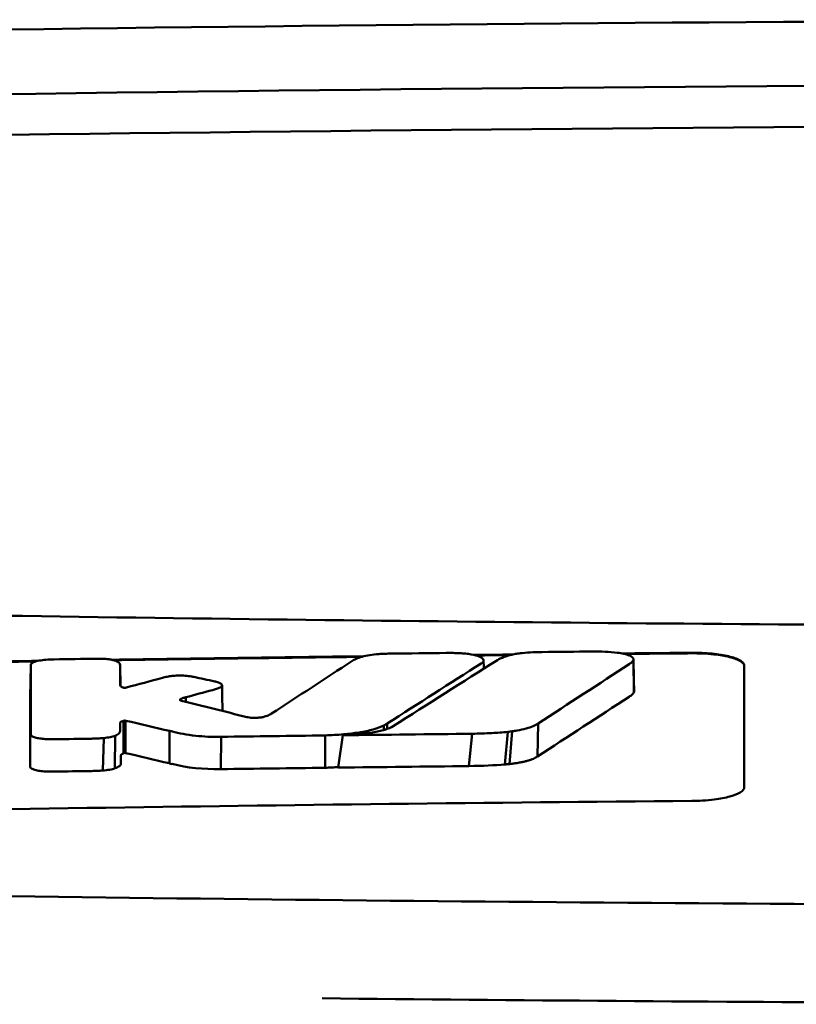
# Model space of a CAD drawing. Header units: millimetres. Extents: x 297 to 897, y 53 to 783.
# Tile 8 of 11: x 568 to 583, y 764 to 783. Entities that reach past the tile are written whole.
import ezdxf

# ---------------------------------------------------------------- set-up
doc = ezdxf.new("R2010")
doc.units = ezdxf.units.MM
doc.layers.add('Visible (ISO)', color=7, linetype='Continuous', lineweight=50)

msp = doc.modelspace()

# ---------------------------------------------------------------- linework, layer by layer
at = {"layer": 'Visible (ISO)'}
for p, q in [((579.906, 770.973), (579.916, 770.352)), ((568.417, 770.869), (568.405, 770.257)), ((570.12, 770.868), (570.128, 770.471)), ((570.121, 770.486), (570.121, 770.488)), ((571.264, 770.217), (571.264, 770.202)), ((571.37, 770.26), (571.374, 770.171)), ((570.183, 769.809), (570.182, 769.189)), ((570.205, 769.814), (570.199, 769.198)), ((570.225, 769.813), (570.219, 769.196)), ((575.145, 769.721), (575.146, 769.635)), ((575.211, 769.758), (575.212, 769.656)), ((578.09, 769.759), (578.076, 769.129)), ((569.807, 769.482), (569.79, 768.863)), ((570.024, 769.527), (570.021, 768.905)), ((571.064, 769.616), (571.059, 769)), ((572.044, 769.506), (572.041, 768.89)), ((574.028, 768.916), (574.029, 769.532)), ((574.279, 768.919), (574.364, 769.536)), ((576.835, 769.564), (576.768, 768.948)), ((577.512, 769.6), (577.457, 768.978)), ((577.593, 769.61), (577.547, 768.986))]:
    msp.add_line(p, q, dxfattribs=at)
for centre, major_axis, ratio, start_param, end_param in [((596.281, 753.95), (250.217, -0.007), 0.116796, 1.571075, 1.752137), ((596.436, 756.941), (225.492, 0.002), 0.110939, 1.570719, 1.791596), ((596.457, 756.91), (-227.223, 0), 0.106767, 4.71241, 4.92951), ((568.855, 769.484), (51.403, 0.789), 0.029133, 1.554631, 1.57023), ((279.968, -2706.459), (-235.079, 3524.364), 0.687287, 6.065929, 6.066443), ((570.077, 769.428), (25.972, -6.076), 0.015321, 1.536366, 1.568667), ((572.039, 769.509), (0.152, 0.003), 0.020884, 4.663305, 4.744135), ((596.18, -1017.768), (1787.892, 0), 0.999745, 1.583186, 1.584297), ((596.15, -1014.729), (-1784.851, -1.513), 0.999745, 4.722363, 4.723748), ((571.109, 770.749), (6.766, -1.024), 0.083118, 5.966235, 6.005906), ((568.417, 768.94), (-0.0014, -0.0329), 0.45485, 4.797147, 4.891032), ((571.222, 769.396), (1.323, -0.316), 0.311917, 4.663131, 4.702558), ((849.077, 1475.219), (-278.359, -706.106), 0.063886, 0.008479, 0.026829), ((596.672, -1035.059), (1804.576, 0), 0.999745, 1.583344, 1.584446), ((596.431, -1015.872), (-1785.382, -1.767), 0.999745, 4.722413, 4.723807), ((409.682, 793.778), (168.534, -24.577), 0.021127, 6.155066, 6.191262)]:
    msp.add_ellipse(centre, major_axis=major_axis, ratio=ratio, start_param=start_param, end_param=end_param, dxfattribs=at)
for points, knots in [([(550.347, 772.161), (557.968, 771.974), (565.603, 771.834), (577.141, 771.693), (580.988, 771.657), (586.774, 771.622), (588.708, 771.613), (592.491, 771.601), (594.305, 771.598), (596.204, 771.597)], [0.000811, 0.000811, 0.000811, 0.000811, 2.334672, 2.334672, 3.49801, 3.49801, 4.08174, 4.08174, 4.638981, 4.638981, 4.638981, 4.638981]), ([(568.741, 770.978), (568.693, 770.975), (568.647, 770.97), (568.563, 770.956), (568.526, 770.948), (568.474, 770.93), (568.456, 770.921), (568.431, 770.904), (568.424, 770.896), (568.42, 770.887)], [-0.05113032, -0.05113032, -0.05113032, -0.05113032, -0.03661036, -0.03661036, -0.02158494, -0.02158494, -0.01046232, -0.01046232, 0, 0, 0, 0]), ([(568.861, 770.982), (568.841, 770.981), (568.821, 770.981), (568.781, 770.979), (568.761, 770.979), (568.741, 770.978)], [-0.0120578, -0.0120578, -0.0120578, -0.0120578, -0.00602891, -0.00602891, 0, 0, 0, 0]), ([(569.783, 770.993), (569.764, 770.994), (569.745, 770.994), (569.705, 770.994), (569.684, 770.994), (569.663, 770.994)], [-0.01208774, -0.01208774, -0.01208774, -0.01208774, -0.00635487, -0.00635487, 0, 0, 0, 0]), ([(570.058, 770.944), (570.045, 770.95), (570.03, 770.956), (569.994, 770.967), (569.973, 770.972), (569.925, 770.981), (569.898, 770.985), (569.842, 770.99), (569.813, 770.992), (569.783, 770.993)], [-0.03642364, -0.03642364, -0.03642364, -0.03642364, -0.02759296, -0.02759296, -0.01849049, -0.01849049, -0.00911385, -0.00911385, 0, 0, 0, 0]), ([(574.734, 771.032), (574.691, 771.019), (574.653, 771.005), (574.589, 770.977), (574.563, 770.963), (574.54, 770.948)], [-0.03864588, -0.03864588, -0.03864588, -0.03864588, -0.01880031, -0.01880031, 0, 0, 0, 0]), ([(575.05, 771.082), (574.99, 771.078), (574.933, 771.072), (574.825, 771.055), (574.775, 771.044), (574.734, 771.032)], [-0.0377179, -0.0377179, -0.0377179, -0.0377179, -0.01935504, -0.01935504, 0, 0, 0, 0]), ([(575.288, 771.091), (575.248, 771.091), (575.209, 771.09), (575.13, 771.087), (575.089, 771.085), (575.05, 771.082)], [-0.02402213, -0.02402213, -0.02402213, -0.02402213, -0.01224647, -0.01224647, 0, 0, 0, 0]), ([(576.593, 771.1), (576.553, 771.101), (576.513, 771.103), (576.428, 771.104), (576.383, 771.104), (576.338, 771.103)], [-0.02574903, -0.02574903, -0.02574903, -0.02574903, -0.01343066, -0.01343066, 0, 0, 0, 0]), ([(577.015, 770.911), (577.031, 770.923), (577.041, 770.934), (577.052, 770.959), (577.051, 770.971), (577.032, 771.003), (577.006, 771.02), (576.928, 771.052), (576.877, 771.066), (576.782, 771.082), (576.745, 771.087), (576.67, 771.095), (576.632, 771.098), (576.593, 771.1)], [-0.1007335, -0.1007335, -0.1007335, -0.1007335, -0.0864518, -0.0864518, -0.070815, -0.070815, -0.0477471, -0.0477471, -0.0248109, -0.0248109, -0.0119957, -0.0119957, 0, 0, 0, 0]), ([(577.314, 770.969), (577.346, 770.99), (577.387, 771.009), (577.481, 771.043), (577.531, 771.058), (577.588, 771.071)], [0, 0, 0, 0, 0.0264811, 0.0264811, 0.04942684, 0.04942684, 0.04942684, 0.04942684]), ([(577.588, 771.071), (577.616, 771.078), (577.647, 771.084), (577.712, 771.094), (577.747, 771.098), (577.783, 771.102)], [0, 0, 0, 0, 0.01146668, 0.01146668, 0.02292794, 0.02292794, 0.02292794, 0.02292794]), ([(577.783, 771.102), (577.85, 771.108), (577.918, 771.113), (578.047, 771.119), (578.106, 771.121), (578.166, 771.121)], [0, 0, 0, 0, 0.02130972, 0.02130972, 0.03920168, 0.03920168, 0.03920168, 0.03920168]), ([(579.12, 771.131), (579.203, 771.131), (579.285, 771.13), (579.447, 771.123), (579.526, 771.117), (579.599, 771.108)], [0, 0, 0, 0, 0.02493845, 0.02493845, 0.04990411, 0.04990411, 0.04990411, 0.04990411]), ([(579.599, 771.108), (579.646, 771.102), (579.688, 771.095), (579.765, 771.077), (579.799, 771.067), (579.857, 771.043), (579.879, 771.029), (579.905, 771.001), (579.91, 770.987), (579.906, 770.973)], [0, 0, 0, 0, 0.01587272, 0.01587272, 0.03235839, 0.03235839, 0.05026104, 0.05026104, 0.06761699, 0.06761699, 0.06761699, 0.06761699]), ([(579.906, 770.973), (579.901, 770.959), (579.892, 770.945), (579.864, 770.917), (579.847, 770.903), (579.826, 770.89)], [0, 0, 0, 0, 0.01712312, 0.01712312, 0.03473945, 0.03473945, 0.03473945, 0.03473945]), ([(581.02, 771.107), (581.083, 771.107), (581.147, 771.106), (581.277, 771.101), (581.344, 771.097), (581.525, 771.079), (581.631, 771.062), (581.809, 771.02), (581.88, 770.995), (581.961, 770.951), (581.983, 770.934), (582.013, 770.899), (582.02, 770.882), (582.02, 770.864)], [0.000001, 0.000001, 0.000001, 0.000001, 0.0189524, 0.0189524, 0.0399692, 0.0399692, 0.0779065, 0.0779065, 0.1155872, 0.1155872, 0.137348, 0.137348, 0.1589354, 0.1589354, 0.1589354, 0.1589354]), ([(581.02, 771.097), (581.086, 771.097), (581.151, 771.096), (581.292, 771.09), (581.367, 771.085), (581.551, 771.065), (581.653, 771.048), (581.823, 771.005), (581.89, 770.981), (581.965, 770.938), (581.986, 770.921), (582.014, 770.888), (582.02, 770.871), (582.02, 770.854)], [0.000001, 0.000001, 0.000001, 0.000001, 0.0196149, 0.0196149, 0.0431871, 0.0431871, 0.0806063, 0.0806063, 0.1171477, 0.1171477, 0.1383045, 0.1383045, 0.1589286, 0.1589286, 0.1589286, 0.1589286]), ([(568.42, 770.887), (568.419, 770.884), (568.419, 770.881), (568.418, 770.875), (568.417, 770.872), (568.417, 770.869)], [-0.007314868, -0.007314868, -0.007314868, -0.007314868, -0.003657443, -0.003657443, 0, 0, 0, 0]), ([(570.12, 770.868), (570.12, 770.881), (570.115, 770.894), (570.095, 770.919), (570.079, 770.932), (570.058, 770.944)], [-0.03215724, -0.03215724, -0.03215724, -0.03215724, -0.01616009, -0.01616009, 0, 0, 0, 0]), ([(577.002, 770.903), (577.004, 770.905), (577.006, 770.906), (577.011, 770.909), (577.013, 770.91), (577.015, 770.911)], [-0.003491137, -0.003491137, -0.003491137, -0.003491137, -0.001745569, -0.001745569, 0, 0, 0, 0]), ([(571.018, 770.651), (571.002, 770.648), (570.986, 770.645), (570.955, 770.637), (570.94, 770.633), (570.925, 770.629)], [-0.01248959, -0.01248959, -0.01248959, -0.01248959, -0.006512, -0.006512, 0, 0, 0, 0]), ([(571.479, 770.656), (571.443, 770.662), (571.403, 770.667), (571.314, 770.673), (571.265, 770.674), (571.18, 770.671), (571.144, 770.669), (571.077, 770.661), (571.046, 770.657), (571.018, 770.651)], [-0.0498323, -0.0498323, -0.0498323, -0.0498323, -0.03617176, -0.03617176, -0.02170588, -0.02170588, -0.0105717, -0.0105717, 0, 0, 0, 0]), ([(571.524, 770.647), (571.516, 770.648), (571.509, 770.65), (571.494, 770.653), (571.486, 770.654), (571.479, 770.656)], [-0.005954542, -0.005954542, -0.005954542, -0.005954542, -0.00297727, -0.00297727, 0, 0, 0, 0]), ([(570.19, 770.442), (570.183, 770.444), (570.176, 770.446), (570.16, 770.451), (570.153, 770.454), (570.143, 770.459), (570.139, 770.462), (570.126, 770.471), (570.122, 770.478), (570.121, 770.486)], [-0.02048694, -0.02048694, -0.02048694, -0.02048694, -0.01661307, -0.01661307, -0.01236262, -0.01236262, -0.00927922, -0.00927922, 0, 0, 0, 0]), ([(570.227, 770.442), (570.225, 770.442), (570.222, 770.441), (570.216, 770.441), (570.212, 770.441), (570.209, 770.441), (570.209, 770.441), (570.208, 770.441), (570.208, 770.441), (570.207, 770.441), (570.206, 770.441), (570.203, 770.441), (570.2, 770.441), (570.194, 770.442), (570.192, 770.442), (570.19, 770.442)], [-0.004606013, -0.004606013, -0.004606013, -0.004606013, -0.003438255, -0.003438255, -0.002112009, -0.002112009, -0.002029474, -0.002029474, -0.001947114, -0.001947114, -0.001614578, -0.001614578, -0.000682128, -0.000682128, 0, 0, 0, 0]), ([(570.24, 770.445), (570.238, 770.445), (570.236, 770.444), (570.232, 770.443), (570.229, 770.443), (570.227, 770.442)], [-0.00169855, -0.00169855, -0.00169855, -0.00169855, -0.000849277, -0.000849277, 0, 0, 0, 0]), ([(571.881, 770.396), (571.91, 770.404), (571.935, 770.411), (571.984, 770.428), (572.005, 770.438), (572.024, 770.447)], [-0.02471221, -0.02471221, -0.02471221, -0.02471221, -0.01263472, -0.01263472, 0, 0, 0, 0]), ([(571.958, 770.553), (571.952, 770.554), (571.947, 770.556), (571.935, 770.558), (571.929, 770.56), (571.923, 770.561)], [-0.00490164, -0.00490164, -0.00490164, -0.00490164, -0.002450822, -0.002450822, 0, 0, 0, 0]), ([(572.024, 770.447), (572.04, 770.456), (572.051, 770.465), (572.063, 770.484), (572.063, 770.494), (572.052, 770.513), (572.04, 770.522), (572.006, 770.539), (571.984, 770.546), (571.958, 770.553)], [-0.04671997, -0.04671997, -0.04671997, -0.04671997, -0.03538139, -0.03538139, -0.02350504, -0.02350504, -0.01139688, -0.01139688, 0, 0, 0, 0]), ([(571.268, 770.2), (571.264, 770.202), (571.261, 770.205), (571.259, 770.211), (571.26, 770.214), (571.264, 770.217)], [-0.0073251, -0.0073251, -0.0073251, -0.0073251, -0.003944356, -0.003944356, 0, 0, 0, 0]), ([(571.264, 770.217), (571.268, 770.22), (571.272, 770.223), (571.283, 770.229), (571.289, 770.233), (571.3, 770.238), (571.305, 770.24), (571.327, 770.248), (571.348, 770.255), (571.37, 770.26)], [-0.02035992, -0.02035992, -0.02035992, -0.02035992, -0.01645196, -0.01645196, -0.0122888, -0.0122888, -0.00943827, -0.00943827, 0, 0, 0, 0]), ([(579.916, 770.352), (579.907, 770.338), (579.895, 770.324), (579.865, 770.296), (579.846, 770.282), (579.825, 770.269)], [0, 0, 0, 0, 0.01745385, 0.01745385, 0.03518305, 0.03518305, 0.03518305, 0.03518305]), ([(571.293, 770.191), (571.288, 770.192), (571.284, 770.194), (571.275, 770.196), (571.272, 770.198), (571.268, 770.2)], [-0.004403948, -0.004403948, -0.004403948, -0.004403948, -0.002275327, -0.002275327, 0, 0, 0, 0]), ([(572.555, 769.878), (572.552, 769.878), (572.548, 769.879), (572.541, 769.881), (572.538, 769.881), (572.535, 769.882)], [-0.002881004, -0.002881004, -0.002881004, -0.002881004, -0.001440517, -0.001440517, 0, 0, 0, 0]), ([(572.848, 769.883), (572.837, 769.88), (572.825, 769.878), (572.798, 769.874), (572.783, 769.872), (572.742, 769.868), (572.715, 769.866), (572.663, 769.866), (572.638, 769.867), (572.593, 769.871), (572.573, 769.874), (572.555, 769.878)], [-0.03228767, -0.03228767, -0.03228767, -0.03228767, -0.02770248, -0.02770248, -0.02275386, -0.02275386, -0.01468895, -0.01468895, -0.00707707, -0.00707707, 0, 0, 0, 0]), ([(573.005, 769.947), (572.988, 769.935), (572.967, 769.924), (572.916, 769.903), (572.884, 769.893), (572.848, 769.883)], [-0.02994324, -0.02994324, -0.02994324, -0.02994324, -0.01548431, -0.01548431, 0, 0, 0, 0]), ([(570.121, 769.771), (570.121, 769.775), (570.122, 769.779), (570.129, 769.787), (570.135, 769.791), (570.147, 769.797), (570.151, 769.798), (570.166, 769.804), (570.176, 769.806), (570.183, 769.809)], [-0.01251254, -0.01251254, -0.01251254, -0.01251254, -0.00901213, -0.00901213, -0.00544118, -0.00544118, -0.00386807, -0.00386807, 0, 0, 0, 0]), ([(570.121, 769.62), (570.121, 769.633), (570.121, 769.655), (570.121, 769.67), (570.121, 769.683), (570.121, 769.721), (570.121, 769.746), (570.121, 769.771)], [0, 0, 0, 0, 0.0162879, 0.0162879, 0.0977077, 0.0977077, 0.2605668, 0.2605668, 0.2605668, 0.2605668]), ([(570.183, 769.809), (570.187, 769.81), (570.191, 769.811), (570.198, 769.813), (570.201, 769.813), (570.205, 769.814)], [-0.00300659, -0.00300659, -0.00300659, -0.00300659, -0.001503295, -0.001503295, 0, 0, 0, 0]), ([(570.205, 769.814), (570.206, 769.815), (570.208, 769.815), (570.212, 769.815), (570.213, 769.815), (570.214, 769.815), (570.215, 769.815), (570.215, 769.815), (570.215, 769.815), (570.215, 769.815), (570.215, 769.815), (570.216, 769.815), (570.217, 769.815), (570.219, 769.814), (570.221, 769.814), (570.223, 769.814), (570.224, 769.813), (570.225, 769.813)], [-0.002281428, -0.002281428, -0.002281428, -0.002281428, -0.001665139, -0.001665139, -0.001287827, -0.001287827, -0.001274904, -0.001274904, -0.00126194, -0.00126194, -0.001209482, -0.001209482, -0.000987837, -0.000987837, -0.000549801, -0.000549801, 0, 0, 0, 0]), ([(574.029, 769.532), (574.147, 769.536), (574.265, 769.543), (574.482, 769.562), (574.582, 769.574), (574.775, 769.605), (574.865, 769.624), (575.025, 769.669), (575.091, 769.694), (575.145, 769.721)], [-0.1396927, -0.1396927, -0.1396927, -0.1396927, -0.1039474, -0.1039474, -0.0713068, -0.0713068, -0.0361761, -0.0361761, 0, 0, 0, 0]), ([(574.364, 769.536), (574.469, 769.54), (574.573, 769.547), (574.763, 769.565), (574.849, 769.575), (575.018, 769.603), (575.097, 769.62), (575.232, 769.661), (575.285, 769.684), (575.324, 769.708)], [0, 0, 0, 0, 0.0316908, 0.0316908, 0.0599134, 0.0599134, 0.0913031, 0.0913031, 0.1228865, 0.1228865, 0.1228865, 0.1228865]), ([(575.145, 769.721), (575.157, 769.727), (575.168, 769.734), (575.19, 769.746), (575.2, 769.752), (575.211, 769.758)], [-0.01617209, -0.01617209, -0.01617209, -0.01617209, -0.00808599, -0.00808599, 0, 0, 0, 0]), ([(578.09, 769.759), (578.064, 769.741), (578.034, 769.725), (577.995, 769.708), (577.956, 769.692), (577.912, 769.677), (577.86, 769.663), (577.808, 769.649), (577.748, 769.636), (577.687, 769.625), (577.657, 769.62), (577.625, 769.614), (577.593, 769.61)], [0, 0, 0, 0, 0.2297075, 0.2297075, 0.2297075, 0.4574814, 0.4574814, 0.4574814, 0.6826089, 0.6826089, 0.6826089, 0.7908188, 0.7908188, 0.7908188, 0.7908188]), ([(568.414, 769.549), (568.415, 769.538), (568.422, 769.528), (568.451, 769.509), (568.472, 769.499), (568.525, 769.484), (568.555, 769.478), (568.619, 769.469), (568.653, 769.465), (568.689, 769.463)], [-0.04908253, -0.04908253, -0.04908253, -0.04908253, -0.03649581, -0.03649581, -0.02308132, -0.02308132, -0.01125263, -0.01125263, 0, 0, 0, 0]), ([(569.572, 769.47), (569.611, 769.47), (569.65, 769.472), (569.728, 769.475), (569.768, 769.478), (569.807, 769.482)], [-0.02385699, -0.02385699, -0.02385699, -0.02385699, -0.01223524, -0.01223524, 0, 0, 0, 0]), ([(569.807, 769.482), (569.85, 769.486), (569.891, 769.492), (569.965, 769.507), (569.998, 769.516), (570.024, 769.527)], [-0.02836789, -0.02836789, -0.02836789, -0.02836789, -0.01466479, -0.01466479, 0, 0, 0, 0]), ([(570.024, 769.527), (570.059, 769.542), (570.084, 769.558), (570.114, 769.589), (570.121, 769.604), (570.121, 769.62)], [-0.03917193, -0.03917193, -0.03917193, -0.03917193, -0.0186408, -0.0186408, 0, 0, 0, 0]), ([(571.115, 769.604), (571.243, 769.572), (571.392, 769.543), (571.636, 769.517), (571.713, 769.511), (571.872, 769.505), (571.951, 769.504), (572.032, 769.506)], [-0.105367, -0.105367, -0.105367, -0.105367, -0.0488724, -0.0488724, -0.0241035, -0.0241035, 0, 0, 0, 0]), ([(577.512, 769.6), (577.414, 769.59), (577.311, 769.583), (577.086, 769.57), (576.959, 769.566), (576.835, 769.564)], [0, 0, 0, 0, 0.0313472, 0.0313472, 0.06861154, 0.06861154, 0.06861154, 0.06861154]), ([(568.689, 769.463), (568.722, 769.461), (568.755, 769.46), (568.824, 769.459), (568.86, 769.459), (568.895, 769.459)], [-0.02088223, -0.02088223, -0.02088223, -0.02088223, -0.01062105, -0.01062105, 0, 0, 0, 0]), ([(570.133, 769.149), (570.133, 769.151), (570.133, 769.153), (570.134, 769.156), (570.135, 769.159), (570.137, 769.161), (570.139, 769.164), (570.141, 769.166), (570.142, 769.167), (570.145, 769.169), (570.146, 769.17), (570.148, 769.171), (570.149, 769.172), (570.151, 769.173), (570.153, 769.174), (570.155, 769.175), (570.157, 769.176), (570.159, 769.178), (570.161, 769.179), (570.163, 769.18), (570.165, 769.181), (570.167, 769.182), (570.17, 769.183), (570.172, 769.184), (570.174, 769.185), (570.177, 769.186), (570.18, 769.188), (570.182, 769.189)], [0, 0, 0, 0, 0.0303952, 0.0303952, 0.0303952, 0.062529, 0.062529, 0.062529, 0.0836646, 0.0836646, 0.0836646, 0.0973848, 0.0973848, 0.0973848, 0.1111615, 0.1111615, 0.1111615, 0.1249801, 0.1249801, 0.1249801, 0.1388281, 0.1388281, 0.1388281, 0.1526703, 0.1526703, 0.1526703, 0.1727383, 0.1727383, 0.1727383, 0.1727383]), ([(570.133, 768.997), (570.133, 769.01), (570.133, 769.032), (570.133, 769.047), (570.133, 769.06), (570.133, 769.098), (570.133, 769.123), (570.133, 769.149)], [0, 0, 0, 0, 0.0163048, 0.0163048, 0.0978171, 0.0978171, 0.2608531, 0.2608531, 0.2608531, 0.2608531]), ([(570.182, 769.189), (570.185, 769.191), (570.187, 769.192), (570.193, 769.195), (570.196, 769.196), (570.199, 769.198)], [-0.003660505, -0.003660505, -0.003660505, -0.003660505, -0.001830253, -0.001830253, 0, 0, 0, 0]), ([(570.199, 769.198), (570.199, 769.198), (570.199, 769.198), (570.199, 769.198), (570.199, 769.198), (570.199, 769.198), (570.199, 769.198), (570.199, 769.198), (570.199, 769.198), (570.199, 769.198), (570.199, 769.198), (570.199, 769.198), (570.199, 769.198), (570.199, 769.198), (570.199, 769.198), (570.199, 769.198), (570.199, 769.198), (570.199, 769.198), (570.199, 769.198), (570.199, 769.198), (570.199, 769.198), (570.199, 769.198), (570.2, 769.198), (570.2, 769.198), (570.2, 769.198), (570.2, 769.198), (570.2, 769.198), (570.2, 769.198), (570.2, 769.198), (570.2, 769.198), (570.2, 769.198), (570.2, 769.198), (570.2, 769.198), (570.2, 769.198), (570.2, 769.198), (570.201, 769.198), (570.201, 769.198), (570.201, 769.198), (570.201, 769.198), (570.201, 769.198), (570.201, 769.198), (570.201, 769.198), (570.201, 769.198), (570.201, 769.198), (570.202, 769.198), (570.202, 769.198), (570.202, 769.198), (570.202, 769.198), (570.202, 769.198), (570.202, 769.198), (570.202, 769.198), (570.203, 769.198), (570.203, 769.198), (570.203, 769.198), (570.203, 769.198), (570.203, 769.198), (570.203, 769.198), (570.204, 769.198), (570.204, 769.198), (570.204, 769.198), (570.204, 769.198), (570.204, 769.198), (570.205, 769.198), (570.205, 769.198), (570.205, 769.198), (570.205, 769.198), (570.205, 769.198), (570.205, 769.198), (570.206, 769.198), (570.206, 769.198), (570.206, 769.198), (570.206, 769.198), (570.206, 769.198), (570.206, 769.198), (570.206, 769.198), (570.207, 769.198), (570.207, 769.198), (570.207, 769.198), (570.207, 769.198), (570.207, 769.198), (570.207, 769.198), (570.208, 769.198), (570.208, 769.198), (570.208, 769.198), (570.208, 769.198), (570.208, 769.198), (570.209, 769.198), (570.209, 769.198), (570.209, 769.198), (570.209, 769.198), (570.209, 769.198), (570.209, 769.198), (570.21, 769.198), (570.21, 769.198), (570.21, 769.198), (570.21, 769.198), (570.21, 769.198), (570.21, 769.198), (570.211, 769.198), (570.211, 769.198), (570.211, 769.198), (570.211, 769.198), (570.211, 769.198), (570.211, 769.198), (570.212, 769.198), (570.212, 769.198), (570.212, 769.198), (570.212, 769.198), (570.212, 769.198), (570.212, 769.198), (570.212, 769.198), (570.213, 769.198), (570.213, 769.198), (570.213, 769.198), (570.213, 769.198), (570.213, 769.198), (570.213, 769.198), (570.214, 769.198), (570.214, 769.198), (570.214, 769.198), (570.214, 769.198), (570.214, 769.198), (570.215, 769.198), (570.215, 769.198), (570.215, 769.198), (570.215, 769.198), (570.215, 769.198), (570.216, 769.198), (570.216, 769.197), (570.216, 769.197), (570.216, 769.197), (570.216, 769.197), (570.217, 769.197), (570.217, 769.197), (570.217, 769.197), (570.217, 769.197), (570.217, 769.197), (570.217, 769.197), (570.218, 769.197), (570.218, 769.197), (570.218, 769.197), (570.218, 769.197), (570.218, 769.197), (570.218, 769.197), (570.219, 769.196), (570.219, 769.196), (570.219, 769.196), (570.219, 769.196)], [0, 0, 0, 0, 0.00010092, 0.00010092, 0.00010092, 0.00021421, 0.00021421, 0.00021421, 0.00034191, 0.00034191, 0.00034191, 0.00048614, 0.00048614, 0.00048614, 0.0006491, 0.0006491, 0.0006491, 0.00083295, 0.00083295, 0.00083295, 0.0010398, 0.0010398, 0.0010398, 0.00127155, 0.00127155, 0.00127155, 0.00152985, 0.00152985, 0.00152985, 0.00181601, 0.00181601, 0.00181601, 0.00213099, 0.00213099, 0.00213099, 0.00247531, 0.00247531, 0.00247531, 0.00284913, 0.00284913, 0.00284913, 0.0032522, 0.0032522, 0.0032522, 0.00368392, 0.00368392, 0.00368392, 0.00414337, 0.00414337, 0.00414337, 0.00462932, 0.00462932, 0.00462932, 0.00514025, 0.00514025, 0.00514025, 0.00567435, 0.00567435, 0.00567435, 0.00622948, 0.00622948, 0.00622948, 0.00680328, 0.00680328, 0.00680328, 0.00722748, 0.00722748, 0.00722748, 0.00765639, 0.00765639, 0.00765639, 0.00809021, 0.00809021, 0.00809021, 0.00853045, 0.00853045, 0.00853045, 0.00898118, 0.00898118, 0.00898118, 0.00944983, 0.00944983, 0.00944983, 0.01019771, 0.01019771, 0.01019771, 0.01072731, 0.01072731, 0.01072731, 0.01127043, 0.01127043, 0.01127043, 0.01182038, 0.01182038, 0.01182038, 0.01237373, 0.01237373, 0.01237373, 0.01292903, 0.01292903, 0.01292903, 0.01348579, 0.01348579, 0.01348579, 0.01404385, 0.01404385, 0.01404385, 0.01460318, 0.01460318, 0.01460318, 0.01516377, 0.01516377, 0.01516377, 0.01572559, 0.01572559, 0.01572559, 0.01628856, 0.01628856, 0.01628856, 0.01719056, 0.01719056, 0.01719056, 0.01809498, 0.01809498, 0.01809498, 0.01900069, 0.01900069, 0.01900069, 0.01990628, 0.01990628, 0.01990628, 0.02081008, 0.02081008, 0.02081008, 0.02171014, 0.02171014, 0.02171014, 0.0226042, 0.0226042, 0.0226042, 0.02403673, 0.02403673, 0.02403673, 0.02490235, 0.02490235, 0.02490235, 0.02514715, 0.02514715, 0.02514715, 0.02514715]), ([(578.076, 769.129), (578.066, 769.122), (578.055, 769.115), (578.042, 769.108), (578.03, 769.102), (578.016, 769.095), (578.001, 769.088), (577.986, 769.082), (577.97, 769.076), (577.953, 769.069), (577.935, 769.063), (577.917, 769.057), (577.897, 769.051), (577.877, 769.046), (577.856, 769.04), (577.834, 769.035), (577.812, 769.03), (577.789, 769.025), (577.765, 769.02), (577.741, 769.015), (577.716, 769.011), (577.69, 769.006), (577.665, 769.002), (577.638, 768.998), (577.611, 768.995), (577.59, 768.992), (577.568, 768.989), (577.547, 768.986)], [0, 0, 0, 0, 0.0909424, 0.0909424, 0.0909424, 0.1817542, 0.1817542, 0.1817542, 0.2723918, 0.2723918, 0.2723918, 0.3628196, 0.3628196, 0.3628196, 0.4530191, 0.4530191, 0.4530191, 0.5429943, 0.5429943, 0.5429943, 0.6327704, 0.6327704, 0.6327704, 0.7223865, 0.7223865, 0.7223865, 0.7930355, 0.7930355, 0.7930355, 0.7930355]), ([(568.402, 768.935), (568.402, 768.925), (568.408, 768.916), (568.433, 768.897), (568.452, 768.888), (568.501, 768.872), (568.531, 768.865), (568.597, 768.854), (568.632, 768.85), (568.67, 768.847)], [-0.04924341, -0.04924341, -0.04924341, -0.04924341, -0.03730774, -0.03730774, -0.02457836, -0.02457836, -0.01203215, -0.01203215, 0, 0, 0, 0]), ([(569.79, 768.863), (569.836, 768.866), (569.879, 768.872), (569.958, 768.886), (569.992, 768.895), (570.021, 768.905)], [-0.02856182, -0.02856182, -0.02856182, -0.02856182, -0.01439277, -0.01439277, 0, 0, 0, 0]), ([(570.021, 768.905), (570.058, 768.918), (570.086, 768.933), (570.124, 768.964), (570.133, 768.98), (570.133, 768.997)], [-0.0393647, -0.0393647, -0.0393647, -0.0393647, -0.02005998, -0.02005998, 0, 0, 0, 0]), ([(574.028, 768.916), (574.051, 768.916), (574.07, 768.917), (574.092, 768.918), (574.114, 768.919), (574.132, 768.92), (574.154, 768.921), (574.176, 768.923), (574.195, 768.924), (574.217, 768.925), (574.239, 768.926), (574.257, 768.928), (574.279, 768.929), (574.279, 768.929), (574.28, 768.929), (574.281, 768.929)], [0, 0, 0, 0, 0.0666108, 0.0666108, 0.0666108, 0.1332483, 0.1332483, 0.1332483, 0.1998749, 0.1998749, 0.1998749, 0.2664632, 0.2664632, 0.2664632, 0.2681614, 0.2681614, 0.2681614, 0.2681614]), ([(577.547, 768.986), (577.528, 768.984), (577.508, 768.982), (577.489, 768.981), (577.479, 768.98), (577.467, 768.979), (577.457, 768.978)], [0, 0, 0, 0, 0.05948342, 0.05948342, 0.05948342, 0.09287765, 0.09287765, 0.09287765, 0.09287765]), ([(568.67, 768.847), (568.705, 768.845), (568.74, 768.843), (568.809, 768.842), (568.842, 768.842), (568.875, 768.842)], [-0.02086728, -0.02086728, -0.02086728, -0.02086728, -0.01001262, -0.01001262, 0, 0, 0, 0]), ([(569.553, 768.853), (569.593, 768.854), (569.633, 768.855), (569.712, 768.858), (569.751, 768.86), (569.79, 768.863)], [-0.02395861, -0.02395861, -0.02395861, -0.02395861, -0.01199304, -0.01199304, 0, 0, 0, 0]), ([(582.02, 768.542), (582.02, 768.51), (581.995, 768.477), (581.898, 768.417), (581.831, 768.391), (581.662, 768.345), (581.561, 768.325), (581.377, 768.302), (581.302, 768.295), (581.157, 768.286), (581.089, 768.284), (581.02, 768.283)], [0.000001, 0.000001, 0.000001, 0.000001, 0.0401743, 0.0401743, 0.0774188, 0.0774188, 0.1148795, 0.1148795, 0.138742, 0.138742, 0.1592822, 0.1592822, 0.1592822, 0.1592822]), ([(581.02, 768.283), (577.176, 768.251), (573.334, 768.206), (565.622, 768.091), (561.758, 768.022), (557.891, 767.94)], [0.000001, 0.000001, 0.000001, 0.000001, 1.153366, 1.153366, 2.313577, 2.313577, 2.313577, 2.313577]), ([(596.126, 766.277), (586.441, 766.279), (576.762, 766.346), (557.434, 766.611), (547.804, 766.81), (538.299, 767.074)], [0.032666, 0.032666, 0.032666, 0.032666, 2.938218, 2.938218, 5.868286, 5.868286, 5.868286, 5.868286])]:
    msp.add_open_spline(points, degree=3, knots=knots, dxfattribs=at)
for points in [[(569.958, 770.975), (571.561, 770.999), (573.164, 771.021), (574.767, 771.041)], [(569.998, 770.966), (571.575, 770.989), (573.152, 771.011), (574.729, 771.03)], [(576.338, 771.103), (575.988, 771.1), (575.638, 771.096), (575.288, 771.091)], [(575.324, 769.708), (575.989, 770.13), (576.649, 770.548), (577.314, 770.969)], [(576.87, 771.065), (577.112, 771.068), (577.355, 771.071), (577.598, 771.073)], [(576.908, 771.056), (577.123, 771.058), (577.339, 771.061), (577.554, 771.063)], [(578.166, 771.121), (578.484, 771.124), (578.802, 771.128), (579.12, 771.131)], [(579.686, 771.094), (580.131, 771.099), (580.576, 771.103), (581.02, 771.107)], [(579.731, 771.085), (580.161, 771.089), (580.591, 771.093), (581.02, 771.097)], [(579.908, 770.983), (579.911, 770.779), (579.916, 770.575), (579.92, 770.372)], [(567.58, 770.938), (567.904, 770.943), (568.229, 770.948), (568.553, 770.953)], [(567.633, 770.928), (567.926, 770.933), (568.219, 770.938), (568.512, 770.943)], [(568.417, 770.869), (568.416, 770.43), (568.415, 769.991), (568.414, 769.552)], [(570.121, 770.488), (570.121, 770.614), (570.121, 770.741), (570.12, 770.868)], [(574.54, 770.948), (574.029, 770.614), (573.516, 770.28), (573.005, 769.947)], [(575.211, 769.758), (575.808, 770.14), (576.405, 770.522), (577.002, 770.903)], [(577.05, 770.963), (577.051, 770.91), (577.052, 770.857), (577.053, 770.804)], [(579.826, 770.89), (579.248, 770.514), (578.667, 770.135), (578.09, 769.759)], [(582.02, 770.864), (582.02, 770.091), (582.02, 769.316), (582.02, 768.542)], [(570.925, 770.629), (570.697, 770.568), (570.468, 770.507), (570.24, 770.445)], [(571.923, 770.561), (571.79, 770.59), (571.657, 770.618), (571.524, 770.647)], [(572.062, 770.49), (572.065, 770.326), (572.068, 770.162), (572.072, 769.998)], [(568.405, 770.257), (568.404, 769.818), (568.403, 769.377), (568.402, 768.938)], [(571.37, 770.26), (571.541, 770.305), (571.711, 770.351), (571.881, 770.396)], [(579.825, 770.269), (579.243, 769.89), (578.658, 769.508), (578.076, 769.129)], [(579.92, 770.372), (579.921, 770.365), (579.919, 770.359), (579.916, 770.352)], [(568.414, 769.552), (568.414, 769.551), (568.414, 769.55), (568.414, 769.549)], [(568.895, 769.459), (569.121, 769.463), (569.347, 769.466), (569.572, 769.47)], [(571.064, 769.616), (571.081, 769.612), (571.098, 769.608), (571.115, 769.604)], [(570.219, 769.196), (570.499, 769.131), (570.778, 769.065), (571.059, 769)], [(568.875, 768.842), (569.1, 768.846), (569.328, 768.849), (569.553, 768.853)], [(572.029, 768.889), (572.033, 768.889), (572.037, 768.889), (572.041, 768.89)], [(596.453, 764.407), (588.945, 764.407), (581.443, 764.445), (573.969, 764.521)]]:
    msp.add_open_spline(points, degree=3, dxfattribs=at)

doc.saveas('drawing.dxf')
